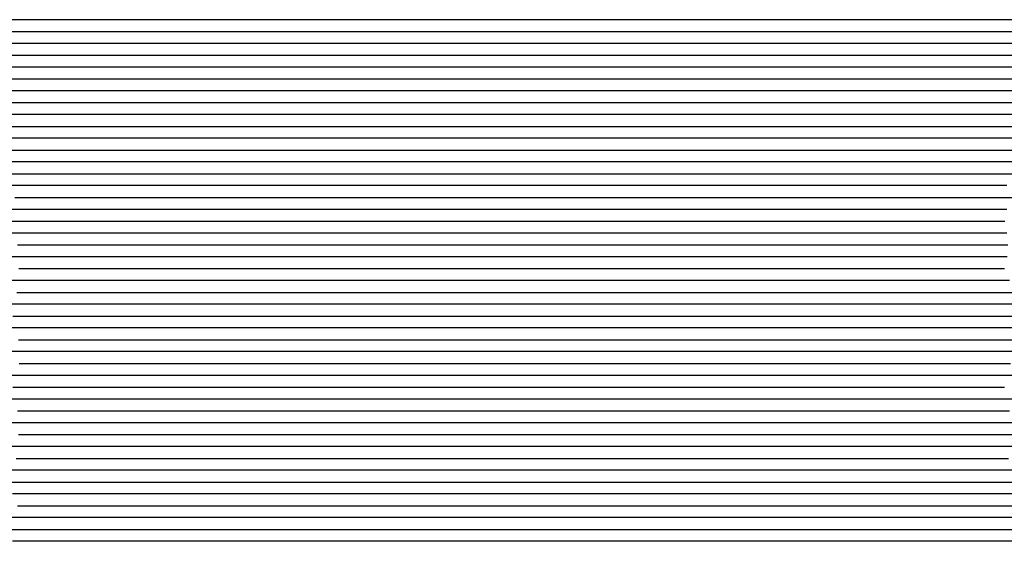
# Model space of a CAD drawing. Extents: x -4 to 4.3, y -2 to 2.5.
# Tile 103 of 108: x 0.15 to 1.19, y 0.81 to 1.36. Entities that reach past the tile are written whole.
import ezdxf

# ---------------------------------------------------------------- set-up
doc = ezdxf.new("R2010")
doc.units = 0

msp = doc.modelspace()

# ---------------------------------------------------------------- linework, layer by layer
at = {"layer": 'Default', "color": 72, "linetype": 'CONTINUOUS'}
for p, q in [((0.703419, 1.36254, -0.040511), (0.015922, 1.36254, -0.0405)), ((0.734597, 1.36254, -0.041507), (0.703419, 1.36254, -0.040511)), ((0.765572, 1.36254, -0.044516), (0.734597, 1.36254, -0.041507)), ((0.796205, 1.36254, -0.049624), (0.765572, 1.36254, -0.044516)), ((0.826321, 1.36254, -0.056742), (0.796205, 1.36254, -0.049624)), ((0.855752, 1.36254, -0.066013), (0.826321, 1.36254, -0.056742)), ((0.870191, 1.36254, -0.071549), (0.855752, 1.36254, -0.066013)), ((0.92725, 1.36254, -0.096003), (0.870191, 1.36254, -0.071549)), ((0.952609, 1.36254, -0.108673), (0.92725, 1.36254, -0.096003)), ((0.956448, 1.36254, -0.110986), (0.952609, 1.36254, -0.108673)), ((0.987253, 1.36254, -0.104597), (0.956448, 1.36254, -0.110986)), ((1.002877, 1.36254, -0.103194), (0.987253, 1.36254, -0.104597)), ((1.018502, 1.36254, -0.103), (1.002877, 1.36254, -0.103194)), ((4.300752, 1.36254, -0.103), (1.018502, 1.36254, -0.103)), ((0.023903, 1.35004, -0.0406), (0.711399, 1.35004, -0.040501)), ((0.711399, 1.35004, -0.040501), (0.742648, 1.35004, -0.041297)), ((0.742648, 1.35004, -0.041297), (0.758262, 1.35004, -0.042378)), ((0.758262, 1.35004, -0.042378), (0.789378, 1.35004, -0.046295)), ((0.789378, 1.35004, -0.046295), (0.820233, 1.35004, -0.052224)), ((0.820233, 1.35004, -0.052224), (0.850686, 1.35004, -0.060433)), ((0.850686, 1.35004, -0.060433), (0.880528, 1.35004, -0.070859)), ((0.880528, 1.35004, -0.070859), (0.924042, 1.35004, -0.089336)), ((0.924042, 1.35004, -0.089336), (0.952566, 1.35004, -0.102643)), ((0.952566, 1.35004, -0.102643), (0.966667, 1.35004, -0.109833)), ((0.966667, 1.35004, -0.109833), (0.973627, 1.35004, -0.111835)), ((0.973627, 1.35004, -0.111835), (0.980587, 1.35004, -0.109006)), ((0.980587, 1.35004, -0.109006), (0.995063, 1.35004, -0.105225)), ((0.995063, 1.35004, -0.105225), (1.01018, 1.35004, -0.103279)), ((1.01018, 1.35004, -0.103279), (4.300752, 1.35004, -0.103)), ((0.735934, 1.33754, -0.0406), (0.04845, 1.33754, -0.040511)), ((0.751531, 1.33754, -0.041282), (0.735934, 1.33754, -0.0406)), ((0.782571, 1.33754, -0.043657), (0.751531, 1.33754, -0.041282)), ((0.797962, 1.33754, -0.04575), (0.782571, 1.33754, -0.043657)), ((0.813273, 1.33754, -0.048435), (0.797962, 1.33754, -0.04575)), ((0.843541, 1.33754, -0.055001), (0.813273, 1.33754, -0.048435)), ((0.858391, 1.33754, -0.059174), (0.843541, 1.33754, -0.055001)), ((0.887665, 1.33754, -0.069117), (0.858391, 1.33754, -0.059174)), ((0.916425, 1.33754, -0.080808), (0.887665, 1.33754, -0.069117)), ((0.958761, 1.33754, -0.09974), (0.916425, 1.33754, -0.080808)), ((0.980018, 1.33754, -0.110791), (0.958761, 1.33754, -0.09974)), ((0.987473, 1.33754, -0.111107), (0.980018, 1.33754, -0.110791)), ((1.002888, 1.33754, -0.106275), (0.987473, 1.33754, -0.111107)), ((1.018502, 1.33754, -0.10369), (1.002888, 1.33754, -0.106275)), ((1.049752, 1.33754, -0.103), (1.018502, 1.33754, -0.10369)), ((4.300752, 1.33754, -0.103), (1.049752, 1.33754, -0.103)), ((0.060143, 1.32504, -0.040506), (0.732013, 1.32504, -0.040501)), ((0.732013, 1.32504, -0.040501), (0.763263, 1.32504, -0.04109)), ((0.763263, 1.32504, -0.04109), (0.794466, 1.32504, -0.043746)), ((0.794466, 1.32504, -0.043746), (0.825496, 1.32504, -0.048408)), ((0.825496, 1.32504, -0.048408), (0.856213, 1.32504, -0.055267)), ((0.856213, 1.32504, -0.055267), (0.886444, 1.32504, -0.064376)), ((0.886444, 1.32504, -0.064376), (0.915995, 1.32504, -0.075771)), ((0.915995, 1.32504, -0.075771), (0.95924, 1.32504, -0.094455)), ((0.95924, 1.32504, -0.094455), (0.97351, 1.32504, -0.101089)), ((0.97351, 1.32504, -0.101089), (0.987679, 1.32504, -0.108422)), ((0.987679, 1.32504, -0.108422), (1.001556, 1.32504, -0.11044)), ((1.001556, 1.32504, -0.11044), (1.017018, 1.32504, -0.105845)), ((1.017018, 1.32504, -0.105845), (1.032028, 1.32504, -0.103518)), ((1.032028, 1.32504, -0.103518), (4.300752, 1.32504, -0.103)), ((0.765634, 1.31254, -0.040799), (0.078153, 1.31254, -0.0405)), ((0.796733, 1.31254, -0.042673), (0.765634, 1.31254, -0.040799)), ((0.827558, 1.31254, -0.046719), (0.796733, 1.31254, -0.042673)), ((0.857969, 1.31254, -0.052758), (0.827558, 1.31254, -0.046719)), ((0.887789, 1.31254, -0.060969), (0.857969, 1.31254, -0.052758)), ((0.916878, 1.31254, -0.071198), (0.887789, 1.31254, -0.060969)), ((0.945568, 1.31254, -0.083242), (0.916878, 1.31254, -0.071198)), ((0.987916, 1.31254, -0.102413), (0.945568, 1.31254, -0.083242)), ((1.00345, 1.31254, -0.110474), (0.987916, 1.31254, -0.102413)), ((1.018602, 1.31254, -0.108833), (1.00345, 1.31254, -0.110474)), ((1.034128, 1.31254, -0.104923), (1.018602, 1.31254, -0.108833)), ((1.049752, 1.31254, -0.103151), (1.034128, 1.31254, -0.104923)), ((1.065377, 1.31254, -0.103), (1.049752, 1.31254, -0.103151)), ((4.300752, 1.31254, -0.103), (1.065377, 1.31254, -0.103)), ((0.072933, 1.30004, -0.040598), (0.760419, 1.30004, -0.040503)), ((0.760419, 1.30004, -0.040503), (0.791667, 1.30004, -0.041444)), ((0.791667, 1.30004, -0.041444), (0.822856, 1.30004, -0.044324)), ((0.822856, 1.30004, -0.044324), (0.838388, 1.30004, -0.046552)), ((0.838388, 1.30004, -0.046552), (0.86923, 1.30004, -0.052622)), ((0.86923, 1.30004, -0.052622), (0.899631, 1.30004, -0.060977)), ((0.899631, 1.30004, -0.060977), (0.914643, 1.30004, -0.065999)), ((0.914643, 1.30004, -0.065999), (0.929461, 1.30004, -0.071547)), ((0.929461, 1.30004, -0.071547), (0.972922, 1.30004, -0.089855)), ((0.972922, 1.30004, -0.089855), (1.001533, 1.30004, -0.103373)), ((1.001533, 1.30004, -0.103373), (1.015544, 1.30004, -0.110844)), ((1.015544, 1.30004, -0.110844), (1.022437, 1.30004, -0.112108)), ((1.022437, 1.30004, -0.112108), (1.029331, 1.30004, -0.109681)), ((1.029331, 1.30004, -0.109681), (1.044069, 1.30004, -0.105626)), ((1.044069, 1.30004, -0.105626), (1.059134, 1.30004, -0.103553)), ((1.059134, 1.30004, -0.103553), (1.090229, 1.30004, -0.103)), ((1.090229, 1.30004, -0.103), (4.300752, 1.30004, -0.103)), ((0.798545, 1.28754, -0.041102), (0.095474, 1.28754, -0.040503)), ((0.814097, 1.28754, -0.042284), (0.798545, 1.28754, -0.041102)), ((0.845014, 1.28754, -0.045694), (0.814097, 1.28754, -0.042284)), ((0.860294, 1.28754, -0.048253), (0.845014, 1.28754, -0.045694)), ((0.875483, 1.28754, -0.051501), (0.860294, 1.28754, -0.048253)), ((0.905478, 1.28754, -0.059084), (0.875483, 1.28754, -0.051501)), ((0.92013, 1.28754, -0.063746), (0.905478, 1.28754, -0.059084)), ((0.949096, 1.28754, -0.07486), (0.92013, 1.28754, -0.063746)), ((0.991908, 1.28754, -0.093054), (0.949096, 1.28754, -0.07486)), ((1.019695, 1.28754, -0.106428), (0.991908, 1.28754, -0.093054)), ((1.027072, 1.28754, -0.110413), (1.019695, 1.28754, -0.106428)), ((1.034449, 1.28754, -0.112435), (1.027072, 1.28754, -0.110413)), ((1.049783, 1.28754, -0.10709), (1.034449, 1.28754, -0.112435)), ((1.065377, 1.28754, -0.104038), (1.049783, 1.28754, -0.10709)), ((1.081002, 1.28754, -0.10305), (1.065377, 1.28754, -0.104038)), ((1.096627, 1.28754, -0.103), (1.081002, 1.28754, -0.10305)), ((4.300752, 1.28754, -0.103), (1.096627, 1.28754, -0.103)), ((0.087475, 1.27504, -0.04077), (0.774951, 1.27504, -0.0405)), ((0.774951, 1.27504, -0.0405), (0.806201, 1.27504, -0.04092)), ((0.806201, 1.27504, -0.04092), (0.821821, 1.27504, -0.041818)), ((0.821821, 1.27504, -0.041818), (0.852973, 1.27504, -0.045273)), ((0.852973, 1.27504, -0.045273), (0.868477, 1.27504, -0.047613)), ((0.868477, 1.27504, -0.047613), (0.883927, 1.27504, -0.050596)), ((0.883927, 1.27504, -0.050596), (0.914461, 1.27504, -0.058446)), ((0.914461, 1.27504, -0.058446), (0.929531, 1.27504, -0.06295)), ((0.929531, 1.27504, -0.06295), (0.944501, 1.27504, -0.068182)), ((0.944501, 1.27504, -0.068182), (0.988156, 1.27504, -0.086246)), ((0.988156, 1.27504, -0.086246), (1.01687, 1.27504, -0.099204)), ((1.01687, 1.27504, -0.099204), (1.045034, 1.27504, -0.113224)), ((1.045034, 1.27504, -0.113224), (1.052028, 1.27504, -0.110374)), ((1.052028, 1.27504, -0.110374), (1.059021, 1.27504, -0.107934)), ((1.059021, 1.27504, -0.107934), (1.073774, 1.27504, -0.10457)), ((1.073774, 1.27504, -0.10457), (1.089008, 1.27504, -0.103092)), ((1.089008, 1.27504, -0.103092), (4.300752, 1.27504, -0.103)), ((0.796953, 1.26254, -0.0405), (0.12508, 1.26254, -0.0405)), ((0.828137, 1.26254, -0.041544), (0.796953, 1.26254, -0.0405)), ((0.859132, 1.26254, -0.04437), (0.828137, 1.26254, -0.041544)), ((0.889761, 1.26254, -0.049466), (0.859132, 1.26254, -0.04437)), ((0.919918, 1.26254, -0.056478), (0.889761, 1.26254, -0.049466)), ((0.93472, 1.26254, -0.060851), (0.919918, 1.26254, -0.056478)), ((0.963857, 1.26254, -0.071179), (0.93472, 1.26254, -0.060851)), ((0.992626, 1.26254, -0.082983), (0.963857, 1.26254, -0.071179)), ((1.034877, 1.26254, -0.102146), (0.992626, 1.26254, -0.082983)), ((1.05041, 1.26254, -0.110348), (1.034877, 1.26254, -0.102146)), ((1.065423, 1.26254, -0.108712), (1.05041, 1.26254, -0.110348)), ((1.081002, 1.26254, -0.104222), (1.065423, 1.26254, -0.108712)), ((1.096627, 1.26254, -0.103013), (1.081002, 1.26254, -0.104222)), ((1.112252, 1.26254, -0.103), (1.096627, 1.26254, -0.103013)), ((4.300752, 1.26254, -0.103), (1.112252, 1.26254, -0.103)), ((0.108837, 1.25004, -0.040706), (0.811942, 1.25004, -0.040515)), ((0.811942, 1.25004, -0.040515), (0.827567, 1.25004, -0.040824)), ((0.827567, 1.25004, -0.040824), (0.858786, 1.25004, -0.04314)), ((0.858786, 1.25004, -0.04314), (0.87435, 1.25004, -0.044842)), ((0.87435, 1.25004, -0.044842), (0.889883, 1.25004, -0.047192)), ((0.889883, 1.25004, -0.047192), (0.920664, 1.25004, -0.053784)), ((0.920664, 1.25004, -0.053784), (0.935885, 1.25004, -0.057684)), ((0.935885, 1.25004, -0.057684), (0.951021, 1.25004, -0.062204)), ((0.951021, 1.25004, -0.062204), (0.965992, 1.25004, -0.06751)), ((0.965992, 1.25004, -0.06751), (1.02412, 1.25004, -0.091533)), ((1.02412, 1.25004, -0.091533), (1.038478, 1.25004, -0.098087)), ((1.038478, 1.25004, -0.098087), (1.052692, 1.25004, -0.105239)), ((1.052692, 1.25004, -0.105239), (1.06665, 1.25004, -0.111421)), ((1.06665, 1.25004, -0.111421), (1.070221, 1.25004, -0.11)), ((1.070221, 1.25004, -0.11), (1.080936, 1.25004, -0.106749)), ((1.080936, 1.25004, -0.106749), (1.095932, 1.25004, -0.103955)), ((1.095932, 1.25004, -0.103955), (1.111293, 1.25004, -0.103047)), ((1.111293, 1.25004, -0.103047), (4.300752, 1.25004, -0.103)), ((0.829298, 1.23754, -0.040596), (0.12618, 1.23754, -0.040511)), ((0.860429, 1.23754, -0.042041), (0.829298, 1.23754, -0.040596)), ((0.875918, 1.23754, -0.043686), (0.860429, 1.23754, -0.042041)), ((0.906682, 1.23754, -0.048107), (0.875918, 1.23754, -0.043686)), ((0.921847, 1.23754, -0.051134), (0.906682, 1.23754, -0.048107)), ((0.936905, 1.23754, -0.054869), (0.921847, 1.23754, -0.051134)), ((0.96657, 1.23754, -0.063461), (0.936905, 1.23754, -0.054869)), ((0.981066, 1.23754, -0.068655), (0.96657, 1.23754, -0.063461)), ((1.024205, 1.23754, -0.086407), (0.981066, 1.23754, -0.068655)), ((1.052361, 1.23754, -0.099193), (1.024205, 1.23754, -0.086407)), ((1.073726, 1.23754, -0.10995), (1.052361, 1.23754, -0.099193)), ((1.081203, 1.23754, -0.11073), (1.073726, 1.23754, -0.10995)), ((1.096638, 1.23754, -0.106055), (1.081203, 1.23754, -0.11073)), ((1.112252, 1.23754, -0.103596), (1.096638, 1.23754, -0.106055)), ((1.127877, 1.23754, -0.103), (1.112252, 1.23754, -0.103596)), ((4.300752, 1.23754, -0.103), (1.127877, 1.23754, -0.103)), ((0.117213, 1.22504, -0.040826), (0.82029, 1.22504, -0.0405)), ((0.82029, 1.22504, -0.0405), (0.85154, 1.22504, -0.040877)), ((0.85154, 1.22504, -0.040877), (0.882763, 1.22504, -0.043081)), ((0.882763, 1.22504, -0.043081), (0.89833, 1.22504, -0.044917)), ((0.89833, 1.22504, -0.044917), (0.929286, 1.22504, -0.050256)), ((0.929286, 1.22504, -0.050256), (0.944638, 1.22504, -0.053721)), ((0.944638, 1.22504, -0.053721), (0.974964, 1.22504, -0.062408)), ((0.974964, 1.22504, -0.062408), (0.989918, 1.22504, -0.067563)), ((0.989918, 1.22504, -0.067563), (1.048077, 1.22504, -0.091624)), ((1.048077, 1.22504, -0.091624), (1.062437, 1.22504, -0.09819)), ((1.062437, 1.22504, -0.09819), (1.076647, 1.22504, -0.105375)), ((1.076647, 1.22504, -0.105375), (1.090591, 1.22504, -0.111824)), ((1.090591, 1.22504, -0.111824), (1.094136, 1.22504, -0.110492)), ((1.094136, 1.22504, -0.110492), (1.104772, 1.22504, -0.106994)), ((1.104772, 1.22504, -0.106994), (1.119598, 1.22504, -0.104067)), ((1.119598, 1.22504, -0.104067), (1.134927, 1.22504, -0.103004)), ((1.134927, 1.22504, -0.103004), (4.300752, 1.22504, -0.103)), ((0.859069, 1.21254, -0.040675), (0.140336, 1.21254, -0.040508)), ((0.874635, 1.21254, -0.041393), (0.859069, 1.21254, -0.040675)), ((0.89017, 1.21254, -0.042743), (0.874635, 1.21254, -0.041393)), ((0.921031, 1.21254, -0.046494), (0.89017, 1.21254, -0.042743)), ((0.936276, 1.21254, -0.04924), (0.921031, 1.21254, -0.046494)), ((0.951424, 1.21254, -0.052645), (0.936276, 1.21254, -0.04924)), ((0.981298, 1.21254, -0.060578), (0.951424, 1.21254, -0.052645)), ((0.995883, 1.21254, -0.065444), (0.981298, 1.21254, -0.060578)), ((1.010357, 1.21254, -0.071008), (0.995883, 1.21254, -0.065444)), ((1.067553, 1.21254, -0.095074), (1.010357, 1.21254, -0.071008)), ((1.097135, 1.21254, -0.109764), (1.067553, 1.21254, -0.095074)), ((1.112333, 1.21254, -0.10854), (1.097135, 1.21254, -0.109764)), ((1.127879, 1.21254, -0.104829), (1.112333, 1.21254, -0.10854)), ((1.143502, 1.21254, -0.103246), (1.127879, 1.21254, -0.104829)), ((1.159127, 1.21254, -0.103), (1.143502, 1.21254, -0.103246)), ((4.300752, 1.21254, -0.103), (1.159127, 1.21254, -0.103)), ((0.1341, 1.20004, -0.040717), (0.852817, 1.20004, -0.040501)), ((0.852817, 1.20004, -0.040501), (0.884066, 1.20004, -0.041241)), ((0.884066, 1.20004, -0.041241), (0.899681, 1.20004, -0.042341)), ((0.899681, 1.20004, -0.042341), (0.930794, 1.20004, -0.046329)), ((0.930794, 1.20004, -0.046329), (0.94626, 1.20004, -0.048925)), ((0.94626, 1.20004, -0.048925), (0.96167, 1.20004, -0.052112)), ((0.96167, 1.20004, -0.052112), (0.992112, 1.20004, -0.060406)), ((0.992112, 1.20004, -0.060406), (1.007118, 1.20004, -0.065279)), ((1.007118, 1.20004, -0.065279), (1.021978, 1.20004, -0.070706)), ((1.021978, 1.20004, -0.070706), (1.079858, 1.20004, -0.095417)), ((1.079858, 1.20004, -0.095417), (1.108263, 1.20004, -0.109309)), ((1.108263, 1.20004, -0.109309), (1.115232, 1.20004, -0.11211)), ((1.115232, 1.20004, -0.11211), (1.122201, 1.20004, -0.109327)), ((1.122201, 1.20004, -0.109327), (1.13669, 1.20004, -0.105425)), ((1.13669, 1.20004, -0.105425), (1.151777, 1.20004, -0.103371)), ((1.151777, 1.20004, -0.103371), (4.300752, 1.20004, -0.103)), ((0.157626, 1.18754, -0.0405), (0.142001, 1.18754, -0.040632)), ((0.891964, 1.18754, -0.041124), (0.157626, 1.18754, -0.0405)), ((0.923, 1.18754, -0.043512), (0.891964, 1.18754, -0.041124)), ((0.93841, 1.18754, -0.045627), (0.923, 1.18754, -0.043512)), ((0.968964, 1.18754, -0.051161), (0.93841, 1.18754, -0.045627)), ((0.983995, 1.18754, -0.054661), (0.968964, 1.18754, -0.051161)), ((0.998905, 1.18754, -0.058896), (0.983995, 1.18754, -0.054661)), ((1.028176, 1.18754, -0.0686), (0.998905, 1.18754, -0.058896)), ((1.057001, 1.18754, -0.080304), (1.028176, 1.18754, -0.0686)), ((1.099469, 1.18754, -0.098862), (1.057001, 1.18754, -0.080304)), ((1.120739, 1.18754, -0.1098), (1.099469, 1.18754, -0.098862)), ((1.128151, 1.18754, -0.111798), (1.120739, 1.18754, -0.1098)), ((1.143522, 1.18754, -0.106675), (1.128151, 1.18754, -0.111798)), ((1.159127, 1.18754, -0.103827), (1.143522, 1.18754, -0.106675)), ((1.174752, 1.18754, -0.103028), (1.159127, 1.18754, -0.103827)), ((1.190377, 1.18754, -0.103), (1.174752, 1.18754, -0.103028)), ((0.145265, 1.17504, -0.040758), (0.879607, 1.17504, -0.040504)), ((0.879607, 1.17504, -0.040504), (0.895232, 1.17504, -0.040709)), ((0.895232, 1.17504, -0.040709), (0.926461, 1.17504, -0.042807)), ((0.926461, 1.17504, -0.042807), (0.942032, 1.17504, -0.044456)), ((0.942032, 1.17504, -0.044456), (0.95757, 1.17504, -0.046654)), ((0.95757, 1.17504, -0.046654), (0.973041, 1.17504, -0.049532)), ((0.973041, 1.17504, -0.049532), (1.003636, 1.17504, -0.056866)), ((1.003636, 1.17504, -0.056866), (1.018789, 1.17504, -0.061211)), ((1.018789, 1.17504, -0.061211), (1.033809, 1.17504, -0.066337)), ((1.033809, 1.17504, -0.066337), (1.092047, 1.17504, -0.090128)), ((1.092047, 1.17504, -0.090128), (1.120736, 1.17504, -0.103417)), ((1.120736, 1.17504, -0.103417), (1.134804, 1.17504, -0.110736)), ((1.134804, 1.17504, -0.110736), (1.141735, 1.17504, -0.111394)), ((1.141735, 1.17504, -0.111394), (1.148665, 1.17504, -0.108864)), ((1.148665, 1.17504, -0.108864), (1.163343, 1.17504, -0.105109)), ((1.163343, 1.17504, -0.105109), (1.17848, 1.17504, -0.103266)), ((1.17848, 1.17504, -0.103266), (4.300752, 1.17504, -0.103)), ((0.155919, 1.16254, -0.040552), (0.140294, 1.16254, -0.041177)), ((0.171544, 1.16254, -0.0405), (0.155919, 1.16254, -0.040552)), ((0.890292, 1.16254, -0.040505), (0.171544, 1.16254, -0.0405)), ((0.921486, 1.16254, -0.041343), (0.890292, 1.16254, -0.040505)), ((0.937002, 1.16254, -0.042523), (0.921486, 1.16254, -0.041343)), ((0.952461, 1.16254, -0.044357), (0.937002, 1.16254, -0.042523)), ((0.983157, 1.16254, -0.049169), (0.952461, 1.16254, -0.044357)), ((0.998271, 1.16254, -0.052384), (0.983157, 1.16254, -0.049169)), ((1.013267, 1.16254, -0.056315), (0.998271, 1.16254, -0.052384)), ((1.042803, 1.16254, -0.065285), (1.013267, 1.16254, -0.056315)), ((1.057251, 1.16254, -0.070697), (1.042803, 1.16254, -0.065285)), ((1.100393, 1.16254, -0.088569), (1.057251, 1.16254, -0.070697)), ((1.128552, 1.16254, -0.101408), (1.100393, 1.16254, -0.088569)), ((1.144177, 1.16254, -0.109358), (1.128552, 1.16254, -0.101408)), ((1.159259, 1.16254, -0.109497), (1.144177, 1.16254, -0.109358)), ((1.174754, 1.16254, -0.105304), (1.159259, 1.16254, -0.109497)), ((1.190377, 1.16254, -0.103276), (1.174754, 1.16254, -0.105304)), ((0.139259, 1.15004, -0.041567), (0.154775, 1.15004, -0.040636)), ((0.154775, 1.15004, -0.040636), (0.904746, 1.15004, -0.04051)), ((0.904746, 1.15004, -0.04051), (0.935994, 1.15004, -0.041598)), ((0.935994, 1.15004, -0.041598), (0.951598, 1.15004, -0.042815)), ((0.951598, 1.15004, -0.042815), (0.982689, 1.15004, -0.047005)), ((0.982689, 1.15004, -0.047005), (1.013503, 1.15004, -0.053197)), ((1.013503, 1.15004, -0.053197), (1.028777, 1.15004, -0.057234)), ((1.028777, 1.15004, -0.057234), (1.058837, 1.15004, -0.066905)), ((1.058837, 1.15004, -0.066905), (1.088254, 1.15004, -0.07844)), ((1.088254, 1.15004, -0.07844), (1.131481, 1.15004, -0.097038)), ((1.131481, 1.15004, -0.097038), (1.145775, 1.15004, -0.10394)), ((1.145775, 1.15004, -0.10394), (1.159846, 1.15004, -0.111436)), ((1.159846, 1.15004, -0.111436), (1.166741, 1.15004, -0.111356)), ((1.166741, 1.15004, -0.111356), (1.173636, 1.15004, -0.108999)), ((1.173636, 1.15004, -0.108999), (1.188421, 1.15004, -0.104727)), ((0.157369, 1.13754, -0.040727), (0.141746, 1.13754, -0.041848)), ((0.172994, 1.13754, -0.0405), (0.157369, 1.13754, -0.040727)), ((0.922985, 1.13754, -0.040576), (0.172994, 1.13754, -0.0405)), ((0.954135, 1.13754, -0.042024), (0.922985, 1.13754, -0.040576)), ((0.985047, 1.13754, -0.045445), (0.954135, 1.13754, -0.042024)), ((1.015579, 1.13754, -0.051062), (0.985047, 1.13754, -0.045445)), ((1.045552, 1.13754, -0.058594), (1.015579, 1.13754, -0.051062)), ((1.074831, 1.13754, -0.068354), (1.045552, 1.13754, -0.058594)), ((1.132336, 1.13754, -0.092176), (1.074831, 1.13754, -0.068354)), ((1.1602, 1.13754, -0.105099), (1.132336, 1.13754, -0.092176)), ((1.167559, 1.13754, -0.109008), (1.1602, 1.13754, -0.105099)), ((1.174918, 1.13754, -0.111164), (1.167559, 1.13754, -0.109008)), ((1.190382, 1.13754, -0.10565), (1.174918, 1.13754, -0.111164)), ((0.148155, 1.12504, -0.041523), (0.163692, 1.12504, -0.040633)), ((0.163692, 1.12504, -0.040633), (0.913666, 1.12504, -0.0405)), ((0.913666, 1.12504, -0.0405), (0.944916, 1.12504, -0.040893)), ((0.944916, 1.12504, -0.040893), (0.960537, 1.12504, -0.041585)), ((0.960537, 1.12504, -0.041585), (0.976147, 1.12504, -0.042875)), ((0.976147, 1.12504, -0.042875), (1.007223, 1.12504, -0.047186)), ((1.007223, 1.12504, -0.047186), (1.038034, 1.12504, -0.053419)), ((1.038034, 1.12504, -0.053419), (1.068387, 1.12504, -0.062026)), ((1.068387, 1.12504, -0.062026), (1.098138, 1.12504, -0.072764)), ((1.098138, 1.12504, -0.072764), (1.141654, 1.12504, -0.090963)), ((1.141654, 1.12504, -0.090963), (1.170203, 1.12504, -0.104255)), ((1.170203, 1.12504, -0.104255), (1.184318, 1.12504, -0.111509)), ((1.184318, 1.12504, -0.111509), (1.191267, 1.12504, -0.108774)), ((0.155531, 1.11254, -0.041221), (0.139921, 1.11254, -0.042806)), ((0.171156, 1.11254, -0.040532), (0.155531, 1.11254, -0.041221)), ((0.186781, 1.11254, -0.0405), (0.171156, 1.11254, -0.040532)), ((0.952389, 1.11254, -0.04071), (0.186781, 1.11254, -0.0405)), ((0.983515, 1.11254, -0.042476), (0.952389, 1.11254, -0.04071)), ((0.998968, 1.11254, -0.044116), (0.983515, 1.11254, -0.042476)), ((1.014346, 1.11254, -0.046418), (0.998968, 1.11254, -0.044116)), ((1.044835, 1.11254, -0.052245), (1.014346, 1.11254, -0.046418)), ((1.059812, 1.11254, -0.055922), (1.044835, 1.11254, -0.052245)), ((1.074668, 1.11254, -0.060341), (1.059812, 1.11254, -0.055922)), ((1.103873, 1.11254, -0.070335), (1.074668, 1.11254, -0.060341)), ((1.132708, 1.11254, -0.08205), (1.103873, 1.11254, -0.070335)), ((1.175229, 1.11254, -0.100704), (1.132708, 1.11254, -0.08205)), ((1.19084, 1.11254, -0.108751), (1.175229, 1.11254, -0.100704)), ((0.149592, 1.10004, -0.042156), (0.165086, 1.10004, -0.04095)), ((0.165086, 1.10004, -0.04095), (0.946282, 1.10004, -0.0405)), ((0.946282, 1.10004, -0.0405), (0.977532, 1.10004, -0.041268)), ((0.977532, 1.10004, -0.041268), (1.00873, 1.10004, -0.043952)), ((1.00873, 1.10004, -0.043952), (1.024275, 1.10004, -0.045985)), ((1.024275, 1.10004, -0.045985), (1.039768, 1.10004, -0.048691)), ((1.039768, 1.10004, -0.048691), (1.070424, 1.10004, -0.055733)), ((1.070424, 1.10004, -0.055733), (1.085615, 1.10004, -0.05989)), ((1.085615, 1.10004, -0.05989), (1.100686, 1.10004, -0.064814)), ((1.100686, 1.10004, -0.064814), (1.159133, 1.10004, -0.088168)), ((1.159133, 1.10004, -0.088168), (1.187918, 1.10004, -0.101084)), ((0.15698, 1.08754, -0.041771), (0.141389, 1.08754, -0.043597)), ((0.172603, 1.08754, -0.040743), (0.15698, 1.08754, -0.041771)), ((0.188228, 1.08754, -0.0405), (0.172603, 1.08754, -0.040743)), ((0.985066, 1.08754, -0.041047), (0.188228, 1.08754, -0.0405)), ((1.016121, 1.08754, -0.043381), (0.985066, 1.08754, -0.041047)), ((1.046878, 1.08754, -0.047818), (1.016121, 1.08754, -0.043381)), ((1.077175, 1.08754, -0.054323), (1.046878, 1.08754, -0.047818)), ((1.106857, 1.08754, -0.062915), (1.077175, 1.08754, -0.054323)), ((1.121441, 1.08754, -0.068061), (1.106857, 1.08754, -0.062915)), ((1.150364, 1.08754, -0.079465), (1.121441, 1.08754, -0.068061)), ((1.193036, 1.08754, -0.09798), (1.150364, 1.08754, -0.079465)), ((0.147242, 1.07504, -0.043364), (0.162624, 1.07504, -0.041603)), ((0.162624, 1.07504, -0.041603), (0.178147, 1.07504, -0.040616)), ((0.178147, 1.07504, -0.040616), (0.974991, 1.07504, -0.040502)), ((0.974991, 1.07504, -0.040502), (1.006238, 1.07504, -0.041615)), ((1.006238, 1.07504, -0.041615), (1.021842, 1.07504, -0.042733)), ((1.021842, 1.07504, -0.042733), (1.037427, 1.07504, -0.044473)), ((1.037427, 1.07504, -0.044473), (1.068396, 1.07504, -0.049812)), ((1.068396, 1.07504, -0.049812), (1.083747, 1.07504, -0.053033)), ((1.083747, 1.07504, -0.053033), (1.099039, 1.07504, -0.056888)), ((1.099039, 1.07504, -0.056888), (1.114189, 1.07504, -0.061483)), ((1.114189, 1.07504, -0.061483), (1.143914, 1.07504, -0.072113)), ((1.143914, 1.07504, -0.072113), (1.187542, 1.07504, -0.089986)), ((1.187542, 1.07504, -0.089986), (1.21619, 1.07504, -0.103246)), ((0.155529, 1.06254, -0.042766), (0.139973, 1.06254, -0.04512)), ((0.171136, 1.06254, -0.041299), (0.155529, 1.06254, -0.042766)), ((0.18676, 1.06254, -0.040539), (0.171136, 1.06254, -0.041299)), ((0.202385, 1.06254, -0.0405), (0.18676, 1.06254, -0.040539)), ((0.999243, 1.06254, -0.04068), (0.202385, 1.06254, -0.0405)), ((1.03037, 1.06254, -0.042493), (0.999243, 1.06254, -0.04068)), ((1.061229, 1.06254, -0.046196), (1.03037, 1.06254, -0.042493)), ((1.091694, 1.06254, -0.052189), (1.061229, 1.06254, -0.046196)), ((1.121557, 1.06254, -0.059991), (1.091694, 1.06254, -0.052189)), ((1.150756, 1.06254, -0.070146), (1.121557, 1.06254, -0.059991)), ((1.179662, 1.06254, -0.081826), (1.150756, 1.06254, -0.070146)), ((1.222252, 1.06254, -0.100402), (1.179662, 1.06254, -0.081826)), ((0.143288, 1.05004, -0.04522), (0.158574, 1.05004, -0.042712)), ((0.158574, 1.05004, -0.042712), (0.173993, 1.05004, -0.04123)), ((0.173993, 1.05004, -0.04123), (0.189546, 1.05004, -0.04055)), ((0.189546, 1.05004, -0.04055), (0.986406, 1.05004, -0.0405)), ((0.986406, 1.05004, -0.0405), (1.017656, 1.05004, -0.0409)), ((1.017656, 1.05004, -0.0409), (1.033277, 1.05004, -0.041683)), ((1.033277, 1.05004, -0.041683), (1.064442, 1.05004, -0.045075)), ((1.064442, 1.05004, -0.045075), (1.095394, 1.05004, -0.050259)), ((1.095394, 1.05004, -0.050259), (1.110761, 1.05004, -0.053798)), ((1.110761, 1.05004, -0.053798), (1.141043, 1.05004, -0.062513)), ((1.141043, 1.05004, -0.062513), (1.156017, 1.05004, -0.067549)), ((1.156017, 1.05004, -0.067549), (1.214282, 1.05004, -0.091399)), ((0.157236, 1.03754, -0.043427), (0.141717, 1.03754, -0.046334)), ((0.172833, 1.03754, -0.041596), (0.157236, 1.03754, -0.043427)), ((0.188457, 1.03754, -0.040665), (0.172833, 1.03754, -0.041596)), ((0.204082, 1.03754, -0.0405), (0.188457, 1.03754, -0.040665)), ((1.016575, 1.03754, -0.040533), (0.204082, 1.03754, -0.0405)), ((1.047727, 1.03754, -0.041963), (1.016575, 1.03754, -0.040533)), ((1.078663, 1.03754, -0.045283), (1.047727, 1.03754, -0.041963)), ((1.109214, 1.03754, -0.05075), (1.078663, 1.03754, -0.045283)), ((1.139241, 1.03754, -0.058227), (1.109214, 1.03754, -0.05075)), ((1.153982, 1.03754, -0.062795), (1.139241, 1.03754, -0.058227)), ((1.16853, 1.03754, -0.06791), (1.153982, 1.03754, -0.062795)), ((1.226108, 1.03754, -0.091261), (1.16853, 1.03754, -0.06791)), ((0.149039, 1.02504, -0.045459), (0.164311, 1.02504, -0.042926)), ((0.164311, 1.02504, -0.042926), (0.179725, 1.02504, -0.041468)), ((0.179725, 1.02504, -0.041468), (0.195281, 1.02504, -0.04055)), ((0.195281, 1.02504, -0.04055), (1.023379, 1.02504, -0.040513)), ((1.023379, 1.02504, -0.040513), (1.039004, 1.02504, -0.04075)), ((1.039004, 1.02504, -0.04075), (1.054627, 1.02504, -0.041569)), ((1.054627, 1.02504, -0.041569), (1.08579, 1.02504, -0.044704)), ((1.08579, 1.02504, -0.044704), (1.101322, 1.02504, -0.046916)), ((1.101322, 1.02504, -0.046916), (1.116791, 1.02504, -0.049804)), ((1.116791, 1.02504, -0.049804), (1.147374, 1.02504, -0.057311)), ((1.147374, 1.02504, -0.057311), (1.162497, 1.02504, -0.061647)), ((1.162497, 1.02504, -0.061647), (1.177517, 1.02504, -0.066764)), ((1.177517, 1.02504, -0.066764), (1.235785, 1.02504, -0.090495)), ((0.157675, 1.01254, -0.044404), (0.142217, 1.01254, -0.047495)), ((0.173258, 1.01254, -0.042106), (0.157675, 1.01254, -0.044404)), ((0.188876, 1.01254, -0.040958), (0.173258, 1.01254, -0.042106)), ((0.204501, 1.01254, -0.0405), (0.188876, 1.01254, -0.040958)), ((1.032624, 1.01254, -0.040506), (0.204501, 1.01254, -0.0405)), ((1.063817, 1.01254, -0.041357), (1.032624, 1.01254, -0.040506)), ((1.079333, 1.01254, -0.042543), (1.063817, 1.01254, -0.041357)), ((1.094796, 1.01254, -0.044381), (1.079333, 1.01254, -0.042543)), ((1.125492, 1.01254, -0.049165), (1.094796, 1.01254, -0.044381)), ((1.140608, 1.01254, -0.052378), (1.125492, 1.01254, -0.049165)), ((1.155614, 1.01254, -0.056306), (1.140608, 1.01254, -0.052378)), ((1.185154, 1.01254, -0.06524), (1.155614, 1.01254, -0.056306)), ((1.199635, 1.01254, -0.070651), (1.185154, 1.01254, -0.06524)), ((0.149992, 1.00004, -0.046382), (0.165162, 1.00004, -0.043548)), ((0.165162, 1.00004, -0.043548), (0.180521, 1.00004, -0.041641)), ((0.180521, 1.00004, -0.041641), (0.196027, 1.00004, -0.04069)), ((0.196027, 1.00004, -0.04069), (1.039747, 1.00004, -0.0405)), ((1.039747, 1.00004, -0.0405), (1.070997, 1.00004, -0.041157)), ((1.070997, 1.00004, -0.041157), (1.102203, 1.00004, -0.043734)), ((1.102203, 1.00004, -0.043734), (1.133234, 1.00004, -0.048453)), ((1.133234, 1.00004, -0.048453), (1.148642, 1.00004, -0.051551)), ((1.148642, 1.00004, -0.051551), (1.163961, 1.00004, -0.055212)), ((1.163961, 1.00004, -0.055212), (1.194169, 1.00004, -0.064358)), ((0.157342, 0.98754, -0.045475), (0.14194, 0.98754, -0.048785)), ((0.172894, 0.98754, -0.042824), (0.157342, 0.98754, -0.045475)), ((0.1885, 0.98754, -0.041307), (0.172894, 0.98754, -0.042824)), ((0.204125, 0.98754, -0.040533), (0.1885, 0.98754, -0.041307)), ((0.21975, 0.98754, -0.0405), (0.204125, 0.98754, -0.040533)), ((1.079093, 0.98754, -0.040925), (0.21975, 0.98754, -0.0405)), ((1.094643, 0.98754, -0.041842), (1.079093, 0.98754, -0.040925)), ((1.110151, 0.98754, -0.043368), (1.094643, 0.98754, -0.041842)), ((1.140935, 0.98754, -0.047646), (1.110151, 0.98754, -0.043368)), ((1.15614, 0.98754, -0.050577), (1.140935, 0.98754, -0.047646)), ((1.171236, 0.98754, -0.05415), (1.15614, 0.98754, -0.050577)), ((1.200961, 0.98754, -0.062575), (1.171236, 0.98754, -0.05415)), ((0.143169, 0.97504, -0.049089), (0.158134, 0.97504, -0.045661)), ((0.158134, 0.97504, -0.045661), (0.173365, 0.97504, -0.043027)), ((0.173365, 0.97504, -0.043027), (0.188761, 0.97504, -0.041366)), ((0.188761, 0.97504, -0.041366), (0.204296, 0.97504, -0.040584)), ((0.204296, 0.97504, -0.040584), (1.063651, 0.97504, -0.0405)), ((1.063651, 0.97504, -0.0405), (1.094901, 0.97504, -0.041164)), ((1.094901, 0.97504, -0.041164), (1.110516, 0.97504, -0.042125)), ((1.110516, 0.97504, -0.042125), (1.126112, 0.97504, -0.043735)), ((1.126112, 0.97504, -0.043735), (1.157122, 0.97504, -0.048517)), ((1.157122, 0.97504, -0.048517), (1.172537, 0.97504, -0.051538)), ((1.172537, 0.97504, -0.051538), (1.18787, 0.97504, -0.055264)), ((0.155648, 0.96254, -0.046834), (0.140331, 0.96254, -0.050618)), ((0.171155, 0.96254, -0.04371), (0.155648, 0.96254, -0.046834)), ((0.186742, 0.96254, -0.041777), (0.171155, 0.96254, -0.04371)), ((0.202366, 0.96254, -0.040687), (0.186742, 0.96254, -0.041777)), ((0.217991, 0.96254, -0.0405), (0.202366, 0.96254, -0.040687)), ((1.092977, 0.96254, -0.040628), (0.217991, 0.96254, -0.0405)), ((1.124105, 0.96254, -0.042342), (1.092977, 0.96254, -0.040628)), ((1.154982, 0.96254, -0.04606), (1.124105, 0.96254, -0.042342)), ((1.185466, 0.96254, -0.051814), (1.154982, 0.96254, -0.04606)), ((1.215377, 0.96254, -0.059678), (1.185466, 0.96254, -0.051814)), ((0.147979, 0.95004, -0.049045), (0.16295, 0.95004, -0.04561)), ((0.16295, 0.95004, -0.04561), (0.178179, 0.95004, -0.042968)), ((0.178179, 0.95004, -0.042968), (0.193574, 0.95004, -0.04138)), ((0.193574, 0.95004, -0.04138), (0.209117, 0.95004, -0.040554)), ((0.209117, 0.95004, -0.040554), (1.084095, 0.95004, -0.0405)), ((1.084095, 0.95004, -0.0405), (1.115345, 0.95004, -0.040934)), ((1.115345, 0.95004, -0.040934), (1.130965, 0.95004, -0.041923)), ((1.130965, 0.95004, -0.041923), (1.162105, 0.95004, -0.045407)), ((1.162105, 0.95004, -0.045407), (1.177613, 0.95004, -0.047791)), ((1.177613, 0.95004, -0.047791), (1.193057, 0.95004, -0.050856)), ((0.157102, 0.93754, -0.046906), (0.141767, 0.93754, -0.050931)), ((0.172588, 0.93754, -0.043881), (0.157102, 0.93754, -0.046906)), ((0.188178, 0.93754, -0.041789), (0.172588, 0.93754, -0.043881)), ((0.203802, 0.93754, -0.040741), (0.188178, 0.93754, -0.041789)), ((0.219427, 0.93754, -0.0405), (0.203802, 0.93754, -0.040741)), ((1.110044, 0.93754, -0.040541), (0.219427, 0.93754, -0.0405)), ((1.141216, 0.93754, -0.041769), (1.110044, 0.93754, -0.040541)), ((1.15671, 0.93754, -0.043131), (1.141216, 0.93754, -0.041769)), ((1.172141, 0.93754, -0.045144), (1.15671, 0.93754, -0.043131)), ((1.202751, 0.93754, -0.050408), (1.172141, 0.93754, -0.045144)), ((0.149173, 0.92504, -0.04886), (0.164096, 0.92504, -0.045521)), ((0.164096, 0.92504, -0.045521), (0.179344, 0.92504, -0.042815)), ((0.179344, 0.92504, -0.042815), (0.194729, 0.92504, -0.041333)), ((0.194729, 0.92504, -0.041333), (0.210282, 0.92504, -0.040521)), ((0.210282, 0.92504, -0.040521), (1.11651, 0.92504, -0.040503)), ((1.11651, 0.92504, -0.040503), (1.147758, 0.92504, -0.041492)), ((1.147758, 0.92504, -0.041492), (1.163366, 0.92504, -0.042641)), ((1.163366, 0.92504, -0.042641), (1.178949, 0.92504, -0.044366)), ((1.178949, 0.92504, -0.044366), (1.209922, 0.92504, -0.049547)), ((0.157817, 0.91254, -0.046881), (0.142469, 0.91254, -0.05096)), ((0.173297, 0.91254, -0.043925), (0.157817, 0.91254, -0.046881)), ((0.188887, 0.91254, -0.041788), (0.173297, 0.91254, -0.043925)), ((0.20451, 0.91254, -0.040742), (0.188887, 0.91254, -0.041788)), ((0.220135, 0.91254, -0.0405), (0.20451, 0.91254, -0.040742)), ((1.141994, 0.91254, -0.040695), (0.220135, 0.91254, -0.0405)), ((1.173116, 0.91254, -0.042489), (1.141994, 0.91254, -0.040695)), ((1.203977, 0.91254, -0.046234), (1.173116, 0.91254, -0.042489)), ((0.146861, 0.90004, -0.049696), (0.161775, 0.90004, -0.046041)), ((0.161775, 0.90004, -0.046041), (0.176951, 0.90004, -0.0433)), ((0.176951, 0.90004, -0.0433), (0.192327, 0.90004, -0.041511)), ((0.192327, 0.90004, -0.041511), (0.207847, 0.90004, -0.040625)), ((0.207847, 0.90004, -0.040625), (1.129697, 0.90004, -0.0405)), ((1.129697, 0.90004, -0.0405), (1.160946, 0.90004, -0.040949)), ((1.160946, 0.90004, -0.040949), (1.176566, 0.90004, -0.041734)), ((1.176566, 0.90004, -0.041734), (1.192171, 0.90004, -0.043166)), ((0.15695, 0.88754, -0.04713), (0.141627, 0.88754, -0.051243)), ((0.172425, 0.88754, -0.044043), (0.15695, 0.88754, -0.04713)), ((0.188014, 0.88754, -0.041865), (0.172425, 0.88754, -0.044043)), ((0.203636, 0.88754, -0.040798), (0.188014, 0.88754, -0.041865)), ((0.219261, 0.88754, -0.0405), (0.203636, 0.88754, -0.040798)), ((1.172352, 0.88754, -0.040959), (0.219261, 0.88754, -0.0405)), ((1.203448, 0.88754, -0.043096), (1.172352, 0.88754, -0.040959)), ((0.137987, 0.87504, -0.052136), (0.152712, 0.87504, -0.048043)), ((0.152712, 0.87504, -0.048043), (0.167766, 0.87504, -0.044745)), ((0.167766, 0.87504, -0.044745), (0.183029, 0.87504, -0.042466)), ((0.183029, 0.87504, -0.042466), (0.198483, 0.87504, -0.041009)), ((0.198483, 0.87504, -0.041009), (1.151531, 0.87504, -0.0405)), ((1.151531, 0.87504, -0.0405), (1.182781, 0.87504, -0.040792)), ((1.182781, 0.87504, -0.040792), (1.198403, 0.87504, -0.041617)), ((0.158228, 0.86254, -0.046527), (0.142862, 0.86254, -0.050504)), ((0.17372, 0.86254, -0.043674), (0.158228, 0.86254, -0.046527)), ((0.189317, 0.86254, -0.041627), (0.17372, 0.86254, -0.043674)), ((0.204941, 0.86254, -0.040681), (0.189317, 0.86254, -0.041627)), ((0.220566, 0.86254, -0.0405), (0.204941, 0.86254, -0.040681)), ((1.17369, 0.86254, -0.040502), (0.220566, 0.86254, -0.0405)), ((1.204884, 0.86254, -0.041306), (1.17369, 0.86254, -0.040502)), ((0.147995, 0.85004, -0.048695), (0.162973, 0.85004, -0.045285)), ((0.162973, 0.85004, -0.045285), (0.178209, 0.85004, -0.042742)), ((0.178209, 0.85004, -0.042742), (0.19362, 0.85004, -0.04121)), ((0.19362, 0.85004, -0.04121), (0.209169, 0.85004, -0.040519)), ((0.209169, 0.85004, -0.040519), (1.177903, 0.85004, -0.0405)), ((1.177903, 0.85004, -0.0405), (1.209153, 0.85004, -0.041025)), ((0.157158, 0.83754, -0.046338), (0.1418, 0.83754, -0.050113)), ((0.172673, 0.83754, -0.043437), (0.157158, 0.83754, -0.046338)), ((0.18827, 0.83754, -0.041573), (0.172673, 0.83754, -0.043437)), ((0.203894, 0.83754, -0.040633), (0.18827, 0.83754, -0.041573)), ((0.219519, 0.83754, -0.0405), (0.203894, 0.83754, -0.040633)), ((1.21949, 0.83754, -0.040834), (0.219519, 0.83754, -0.0405)), ((0.140391, 0.82504, -0.050298), (0.155217, 0.82504, -0.046651)), ((0.155217, 0.82504, -0.046651), (0.17039, 0.82504, -0.043635)), ((0.17039, 0.82504, -0.043635), (0.185715, 0.82504, -0.041833)), ((0.185715, 0.82504, -0.041833), (0.201233, 0.82504, -0.040678)), ((0.201233, 0.82504, -0.040678), (1.201189, 0.82504, -0.0405)), ((0.158088, 0.81254, -0.045685), (0.142694, 0.81254, -0.049309)), ((0.17362, 0.81254, -0.042982), (0.158088, 0.81254, -0.045685)), ((0.189229, 0.81254, -0.041269), (0.17362, 0.81254, -0.042982)), ((0.204854, 0.81254, -0.040562), (0.189229, 0.81254, -0.041269)), ((0.220479, 0.81254, -0.0405), (0.204854, 0.81254, -0.040562)), ((1.23609, 0.81254, -0.040641), (0.220479, 0.81254, -0.0405))]:
    msp.add_line(p, q, dxfattribs=at)

doc.saveas('drawing.dxf')
